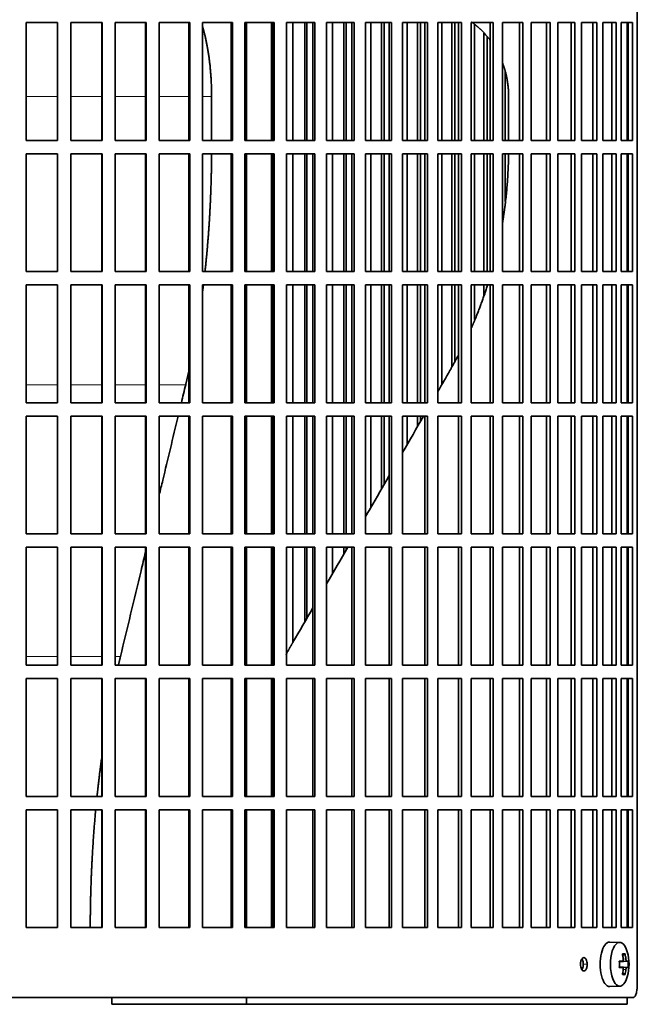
# Model space of a CAD drawing. Header units: millimetres. Extents: x 441 to 1325, y -1714 to 1591.
# Tile 20 of 29: x 1089 to 1228, y -214 to 7. Entities that reach past the tile are written whole.
import ezdxf

# ---------------------------------------------------------------- set-up
doc = ezdxf.new("R2010")
doc.units = ezdxf.units.MM
for name, color, linetype in [('M5X8_UNI7687', 7, 'Continuous'), ('VSI344-454_FILTR', 7, 'Continuous'), ('VSI344-454_SUPPO', 7, 'Continuous')]:
    doc.layers.add(name, color=color, linetype=linetype)

# ---------------------------------------------------------------- blocks, each defined once
blk = doc.blocks.new('SE3')
at = {"layer": 'M5X8_UNI7687', "color": 7, "linetype": 'Continuous', "lineweight": 35}
for p, q in [((1224.21, -200.54), (1221.94, -200.47)), ((1225.38, -203.14), (1224.87, -203.53)), ((1224.1, -204.83), (1224.77, -204.76)), ((1226.07, -204.78), (1224.1, -204.92)), ((1226.07, -206.16), (1224.1, -206.02)), ((1224.77, -206.18), (1224.1, -206.11)), ((1225.38, -207.81), (1224.87, -207.41)), ((1221.94, -210.47), (1224.21, -210.4))]:
    blk.add_line(p, q, dxfattribs=at)
at = {"layer": 'M5X8_UNI7687', "color": 4, "linetype": 'Continuous', "lineweight": 9}
for p, q in [((1225.78, -204.76), (1224.1, -204.92)), ((1224.1, -204.83), (1224.76, -204.76)), ((1224.96, -204.32), (1225.57, -204.26)), ((1224.1, -206.03), (1225.78, -206.18)), ((1224.76, -206.18), (1224.1, -206.11)), ((1225.57, -206.68), (1224.96, -206.62))]:
    blk.add_line(p, q, dxfattribs=at)
at = {"layer": 'M5X8_UNI7687', "color": 7, "linetype": 'Continuous', "lineweight": 35}
for centre, radius, start, end in [((1216.29, -205.47), 10, 343.7273, 16.2727), ((1216.67, -205.47), 9.42, 355.7871, 4.2129)]:
    blk.add_arc(centre, radius, start, end, dxfattribs=at)
for centre, major_axis, ratio, start_param, end_param in [((1221.91, -205.47), (0, 5), 0.422618, 0, 3.154553), ((1224.18, -205.47), (0, -4.93), 0.422618, 2.175256, 6.283185), ((1218.3, -208.53), (7.75, 5.06), 0.247104, 0.286808, 0.4365), ((1216.37, -205.47), (0, 10), 0.866025, 4.833518, 4.948078), ((1216.24, -205.47), (0, 10), 0.939693, 4.833518, 4.948078), ((1216.31, -205.63), (9.97, 0.79), 0.036834, 0.556003, 0.670562), ((1219.59, -205.47), (0, -9.26), 0.488139, 1.49595, 1.645642), ((1216.31, -205.63), (9.97, 0.79), 0.036834, 0.199185, 0.313745), ((1216.31, -205.32), (9.97, -0.79), 0.036834, -0.670562, -0.556003), ((1216.37, -205.47), (0, -10), 0.866025, 1.335108, 1.449667), ((1218.3, -202.41), (7.75, -5.06), 0.247104, -0.4365, -0.286808), ((1216.24, -205.47), (0, -10), 0.939693, 1.335108, 1.449667), ((1216.31, -205.32), (9.97, -0.79), 0.036834, -0.313745, -0.199185), ((1224.18, -205.47), (0, -4.93), 0.422618, 0, 0.966337)]:
    blk.add_ellipse(centre, major_axis=major_axis, ratio=ratio, start_param=start_param, end_param=end_param, dxfattribs=at)
for points in [[(1224.76, -204.76), (1224.77, -204.76), (1224.78, -204.76), (1224.81, -204.75), (1224.83, -204.74), (1224.85, -204.72), (1224.87, -204.7), (1224.89, -204.68), (1224.91, -204.65), (1224.93, -204.61), (1224.94, -204.58), (1224.95, -204.54), (1224.96, -204.49), (1224.97, -204.45), (1224.97, -204.41), (1224.97, -204.36), (1224.97, -204.31), (1224.97, -204.28), (1224.97, -204.26)], [(1225.57, -204.26), (1225.57, -204.28), (1225.57, -204.31), (1225.58, -204.36), (1225.59, -204.41), (1225.6, -204.45), (1225.61, -204.49), (1225.62, -204.54), (1225.64, -204.58), (1225.65, -204.61), (1225.67, -204.65), (1225.68, -204.68), (1225.7, -204.7), (1225.72, -204.72), (1225.73, -204.74), (1225.75, -204.75), (1225.76, -204.76), (1225.77, -204.76), (1225.78, -204.76)], [(1224.97, -206.68), (1224.97, -206.66), (1224.97, -206.63), (1224.97, -206.58), (1224.97, -206.53), (1224.97, -206.49), (1224.96, -206.45), (1224.95, -206.41), (1224.94, -206.37), (1224.93, -206.33), (1224.91, -206.29), (1224.89, -206.26), (1224.87, -206.24), (1224.85, -206.22), (1224.83, -206.2), (1224.81, -206.19), (1224.78, -206.18), (1224.77, -206.18), (1224.76, -206.18)], [(1225.78, -206.18), (1225.77, -206.18), (1225.76, -206.18), (1225.75, -206.19), (1225.73, -206.2), (1225.72, -206.22), (1225.7, -206.24), (1225.68, -206.26), (1225.67, -206.29), (1225.65, -206.33), (1225.64, -206.37), (1225.62, -206.41), (1225.61, -206.45), (1225.6, -206.49), (1225.59, -206.53), (1225.58, -206.58), (1225.57, -206.63), (1225.57, -206.66), (1225.57, -206.68)]]:
    blk.add_open_spline(points, degree=3, dxfattribs=at)
at = {"layer": 'VSI344-454_FILTR', "color": 7, "linetype": 'Continuous', "lineweight": 35}
for p, q in [((1228.14, -209.97), (1228.14, 61.03)), ((1090.84, 6.28), (1097.88, 6.28)), ((1090.84, -20.22), (1090.84, 6.28)), ((1097.86, -20.22), (1097.86, 6.28)), ((1097.88, -20.22), (1097.88, 6.28)), ((1100.86, 6.28), (1107.87, 6.28)), ((1100.86, -20.22), (1100.86, 6.28)), ((1107.78, -20.22), (1107.78, 6.28)), ((1107.87, -20.22), (1107.87, 6.28)), ((1110.83, 6.28), (1117.77, 6.28)), ((1110.83, -20.22), (1110.83, 6.28)), ((1117.62, -20.22), (1117.62, 6.28)), ((1117.77, -20.22), (1117.77, 6.28)), ((1120.7, 6.28), (1127.56, 6.28)), ((1120.7, -20.22), (1120.7, 6.28)), ((1127.33, -20.22), (1127.33, 6.28)), ((1127.56, -20.22), (1127.56, 6.28)), ((1130.44, 6.28), (1137.16, 6.28)), ((1130.44, -20.22), (1130.44, 6.28)), ((1136.87, -20.22), (1136.87, 6.28)), ((1137.16, -20.22), (1137.16, 6.28)), ((1139.98, 6.28), (1146.55, 6.28)), ((1139.98, -20.22), (1139.98, 6.28)), ((1146.19, -20.22), (1146.19, 6.28)), ((1146.55, -20.22), (1146.55, 6.28)), ((1149.3, 6.28), (1155.67, 6.28)), ((1149.3, -20.22), (1149.3, 6.28)), ((1150.76, -20.22), (1150.76, 6.28)), ((1153.4, -20.22), (1153.4, 6.28)), ((1153.85, -20.22), (1153.85, 6.28)), ((1155.25, -20.22), (1155.25, 6.28)), ((1155.67, -20.22), (1155.67, 6.28)), ((1158.33, 6.28), (1164.48, 6.28)), ((1158.33, -20.22), (1158.33, 6.28)), ((1159.67, -20.22), (1159.67, 6.28)), ((1162.21, -20.22), (1162.21, 6.28)), ((1162.73, -20.22), (1162.73, 6.28)), ((1164, -20.22), (1164, 6.28)), ((1164.48, -20.22), (1164.48, 6.28)), ((1167.04, 6.28), (1172.94, 6.28)), ((1167.04, -20.22), (1167.04, 6.28)), ((1168.24, -20.22), (1168.24, 6.28)), ((1170.69, -20.22), (1170.69, 6.28)), ((1171.26, -20.22), (1171.26, 6.28)), ((1172.4, -20.22), (1172.4, 6.28)), ((1172.94, -20.22), (1172.94, 6.28)), ((1175.38, 6.28), (1181, 6.28)), ((1175.38, -20.22), (1175.38, 6.28)), ((1176.45, -20.22), (1176.45, 6.28)), ((1178.78, -20.22), (1178.78, 6.28)), ((1179.41, -20.22), (1179.41, 6.28)), ((1180.4, -20.22), (1180.4, 6.28)), ((1181, -20.22), (1181, 6.28)), ((1183.32, 6.28), (1188.63, 6.28)), ((1183.32, -20.22), (1183.32, 6.28)), ((1184.24, -20.22), (1184.24, 6.28)), ((1186.44, -20.22), (1186.44, 6.28)), ((1187.12, -20.22), (1187.12, 6.28)), ((1187.97, -20.22), (1187.97, 6.28)), ((1188.63, -20.22), (1188.63, 6.28)), ((1190.81, 6.28), (1195.78, 6.28)), ((1190.81, -20.22), (1190.81, 6.28)), ((1191.59, -20.22), (1191.59, 5.82)), ((1195.08, -20.22), (1195.08, 6.28)), ((1195.78, -20.22), (1195.78, 6.28)), ((1197.82, 6.28), (1202.43, 6.28)), ((1197.82, -20.22), (1197.82, 6.28)), ((1201.68, -20.22), (1201.68, 6.28)), ((1202.43, -20.22), (1202.43, 6.28)), ((1204.31, 6.28), (1208.54, 6.28)), ((1204.31, -20.22), (1204.31, 6.28)), ((1207.75, -20.22), (1207.75, 6.28)), ((1208.54, -20.22), (1208.54, 6.28)), ((1210.26, 6.28), (1214.09, 6.28)), ((1210.26, -20.22), (1210.26, 6.28)), ((1213.25, -20.22), (1213.25, 6.28)), ((1214.09, -20.22), (1214.09, 6.28)), ((1215.62, 6.28), (1219.03, 6.28)), ((1215.62, -20.22), (1215.62, 6.28)), ((1218.16, -20.22), (1218.16, 6.28)), ((1219.03, -20.22), (1219.03, 6.28)), ((1220.39, 6.28), (1223.36, 6.28)), ((1220.39, -20.22), (1220.39, 6.28)), ((1222.45, -20.22), (1222.45, 6.28)), ((1223.36, -20.22), (1223.36, 6.28)), ((1224.53, 6.28), (1227.05, 6.28)), ((1224.53, -20.22), (1224.53, 6.28)), ((1226.11, -20.22), (1226.11, 6.28)), ((1227.05, -20.22), (1227.05, 6.28)), ((1193.65, -20.22), (1193.65, 3.92)), ((1194.38, -20.22), (1194.38, 3.12)), ((1198.44, -20.22), (1198.44, -4.62)), ((1090.84, -20.22), (1097.88, -20.22)), ((1100.86, -20.22), (1107.87, -20.22)), ((1110.83, -20.22), (1117.77, -20.22)), ((1120.7, -20.22), (1127.56, -20.22)), ((1130.44, -20.22), (1137.16, -20.22)), ((1139.98, -20.22), (1146.55, -20.22)), ((1149.3, -20.22), (1155.67, -20.22)), ((1158.33, -20.22), (1164.48, -20.22)), ((1167.04, -20.22), (1172.94, -20.22)), ((1175.38, -20.22), (1181, -20.22)), ((1183.32, -20.22), (1188.63, -20.22)), ((1190.81, -20.22), (1195.78, -20.22)), ((1197.82, -20.22), (1202.43, -20.22)), ((1204.31, -20.22), (1208.54, -20.22)), ((1210.26, -20.22), (1214.09, -20.22)), ((1215.62, -20.22), (1219.03, -20.22)), ((1220.39, -20.22), (1223.36, -20.22)), ((1224.53, -20.22), (1227.05, -20.22)), ((1090.84, -23.22), (1097.88, -23.22)), ((1090.84, -49.72), (1090.84, -23.22)), ((1097.86, -49.72), (1097.86, -23.22)), ((1097.88, -49.72), (1097.88, -23.22)), ((1100.86, -23.22), (1107.87, -23.22)), ((1100.86, -49.72), (1100.86, -23.22)), ((1107.78, -49.72), (1107.78, -23.22)), ((1107.87, -49.72), (1107.87, -23.22)), ((1110.83, -23.22), (1117.77, -23.22)), ((1110.83, -49.72), (1110.83, -23.22)), ((1117.62, -49.72), (1117.62, -23.22)), ((1117.77, -49.72), (1117.77, -23.22)), ((1120.7, -23.22), (1127.56, -23.22)), ((1120.7, -49.72), (1120.7, -23.22)), ((1127.33, -49.72), (1127.33, -23.22)), ((1127.56, -49.72), (1127.56, -23.22)), ((1130.44, -23.22), (1137.16, -23.22)), ((1130.44, -49.72), (1130.44, -23.22)), ((1136.87, -49.72), (1136.87, -23.22)), ((1137.16, -49.72), (1137.16, -23.22)), ((1139.98, -23.22), (1146.55, -23.22)), ((1139.98, -49.72), (1139.98, -23.22)), ((1146.19, -49.72), (1146.19, -23.22)), ((1146.55, -49.72), (1146.55, -23.22)), ((1149.3, -23.22), (1155.67, -23.22)), ((1149.3, -49.72), (1149.3, -23.22)), ((1150.76, -49.72), (1150.76, -23.22)), ((1153.4, -49.72), (1153.4, -23.22)), ((1153.85, -49.72), (1153.85, -23.22)), ((1155.25, -49.72), (1155.25, -23.22)), ((1155.67, -49.72), (1155.67, -23.22)), ((1158.33, -23.22), (1164.48, -23.22)), ((1158.33, -49.72), (1158.33, -23.22)), ((1159.67, -49.72), (1159.67, -23.22)), ((1162.21, -49.72), (1162.21, -23.22)), ((1162.73, -49.72), (1162.73, -23.22)), ((1164, -49.72), (1164, -23.22)), ((1164.48, -49.72), (1164.48, -23.22)), ((1167.04, -23.22), (1172.94, -23.22)), ((1167.04, -49.72), (1167.04, -23.22)), ((1168.24, -49.72), (1168.24, -23.22)), ((1170.69, -49.72), (1170.69, -23.22)), ((1171.26, -49.72), (1171.26, -23.22)), ((1172.4, -49.72), (1172.4, -23.22)), ((1172.94, -49.72), (1172.94, -23.22)), ((1175.38, -23.22), (1181, -23.22)), ((1175.38, -49.72), (1175.38, -23.22)), ((1176.45, -49.72), (1176.45, -23.22)), ((1178.78, -49.72), (1178.78, -23.22)), ((1179.41, -49.72), (1179.41, -23.22)), ((1180.4, -49.72), (1180.4, -23.22)), ((1181, -49.72), (1181, -23.22)), ((1183.32, -23.22), (1188.63, -23.22)), ((1183.32, -49.72), (1183.32, -23.22)), ((1184.24, -49.72), (1184.24, -23.22)), ((1186.44, -49.72), (1186.44, -23.22)), ((1187.12, -49.72), (1187.12, -23.22)), ((1187.97, -49.72), (1187.97, -23.22)), ((1188.63, -49.72), (1188.63, -23.22)), ((1190.81, -23.22), (1195.78, -23.22)), ((1190.81, -49.72), (1190.81, -23.22)), ((1191.59, -49.72), (1191.59, -23.22)), ((1193.65, -49.72), (1193.65, -23.22)), ((1194.38, -49.72), (1194.38, -23.22)), ((1195.08, -49.72), (1195.08, -23.22)), ((1195.78, -49.72), (1195.78, -23.22)), ((1197.82, -23.22), (1202.43, -23.22)), ((1197.82, -49.72), (1197.82, -23.22)), ((1198.44, -33.99), (1198.44, -23.22)), ((1201.68, -49.72), (1201.68, -23.22)), ((1202.43, -49.72), (1202.43, -23.22)), ((1204.31, -23.22), (1208.54, -23.22)), ((1204.31, -49.72), (1204.31, -23.22)), ((1207.75, -49.72), (1207.75, -23.22)), ((1208.54, -49.72), (1208.54, -23.22)), ((1210.26, -23.22), (1214.09, -23.22)), ((1210.26, -49.72), (1210.26, -23.22)), ((1213.25, -49.72), (1213.25, -23.22)), ((1214.09, -49.72), (1214.09, -23.22)), ((1215.62, -23.22), (1219.03, -23.22)), ((1215.62, -49.72), (1215.62, -23.22)), ((1218.16, -49.72), (1218.16, -23.22)), ((1219.03, -49.72), (1219.03, -23.22)), ((1220.39, -23.22), (1223.36, -23.22)), ((1220.39, -49.72), (1220.39, -23.22)), ((1222.45, -49.72), (1222.45, -23.22)), ((1223.36, -49.72), (1223.36, -23.22)), ((1224.53, -23.22), (1227.05, -23.22)), ((1224.53, -49.72), (1224.53, -23.22)), ((1226.11, -49.72), (1226.11, -23.22)), ((1227.05, -49.72), (1227.05, -23.22)), ((1090.84, -49.72), (1097.88, -49.72)), ((1100.86, -49.72), (1107.87, -49.72)), ((1110.83, -49.72), (1117.77, -49.72)), ((1120.7, -49.72), (1127.56, -49.72)), ((1130.44, -49.72), (1137.16, -49.72)), ((1139.98, -49.72), (1146.55, -49.72)), ((1149.3, -49.72), (1155.67, -49.72)), ((1158.33, -49.72), (1164.48, -49.72)), ((1167.04, -49.72), (1172.94, -49.72)), ((1175.38, -49.72), (1181, -49.72)), ((1183.32, -49.72), (1188.63, -49.72)), ((1190.81, -49.72), (1195.78, -49.72)), ((1197.82, -49.72), (1202.43, -49.72)), ((1204.31, -49.72), (1208.54, -49.72)), ((1210.26, -49.72), (1214.09, -49.72)), ((1215.62, -49.72), (1219.03, -49.72)), ((1220.39, -49.72), (1223.36, -49.72)), ((1224.53, -49.72), (1227.05, -49.72)), ((1090.84, -52.72), (1097.88, -52.72)), ((1090.84, -79.22), (1090.84, -52.72)), ((1097.86, -79.22), (1097.86, -52.72)), ((1097.88, -79.22), (1097.88, -52.72)), ((1100.86, -52.72), (1107.87, -52.72)), ((1100.86, -79.22), (1100.86, -52.72)), ((1107.78, -79.22), (1107.78, -52.72)), ((1107.87, -79.22), (1107.87, -52.72)), ((1110.83, -52.72), (1117.77, -52.72)), ((1110.83, -79.22), (1110.83, -52.72)), ((1117.62, -79.22), (1117.62, -52.72)), ((1117.77, -79.22), (1117.77, -52.72)), ((1120.7, -52.72), (1127.56, -52.72)), ((1120.7, -79.22), (1120.7, -52.72)), ((1127.33, -79.22), (1127.33, -52.72)), ((1127.56, -79.22), (1127.56, -52.72)), ((1130.44, -52.72), (1137.16, -52.72)), ((1130.44, -79.22), (1130.44, -52.72)), ((1136.87, -79.22), (1136.87, -52.72)), ((1137.16, -79.22), (1137.16, -52.72)), ((1139.98, -52.72), (1146.55, -52.72)), ((1139.98, -79.22), (1139.98, -52.72)), ((1146.19, -79.22), (1146.19, -52.72)), ((1146.55, -79.22), (1146.55, -52.72)), ((1149.3, -52.72), (1155.67, -52.72)), ((1149.3, -79.22), (1149.3, -52.72)), ((1150.76, -79.22), (1150.76, -52.72)), ((1153.4, -79.22), (1153.4, -52.72)), ((1153.85, -79.22), (1153.85, -52.72)), ((1155.25, -79.22), (1155.25, -52.72)), ((1155.67, -79.22), (1155.67, -52.72)), ((1158.33, -52.72), (1164.48, -52.72)), ((1158.33, -79.22), (1158.33, -52.72)), ((1159.67, -79.22), (1159.67, -52.72)), ((1162.21, -79.22), (1162.21, -52.72)), ((1162.73, -79.22), (1162.73, -52.72)), ((1164, -79.22), (1164, -52.72)), ((1164.48, -79.22), (1164.48, -52.72)), ((1167.04, -52.72), (1172.94, -52.72)), ((1167.04, -79.22), (1167.04, -52.72)), ((1168.24, -79.22), (1168.24, -52.72)), ((1170.69, -79.22), (1170.69, -52.72)), ((1171.26, -79.22), (1171.26, -52.72)), ((1172.4, -79.22), (1172.4, -52.72)), ((1172.94, -79.22), (1172.94, -52.72)), ((1175.38, -52.72), (1181, -52.72)), ((1175.38, -79.22), (1175.38, -52.72)), ((1176.45, -79.22), (1176.45, -52.72)), ((1178.78, -79.22), (1178.78, -52.72)), ((1179.41, -79.22), (1179.41, -52.72)), ((1180.4, -79.22), (1180.4, -52.72)), ((1181, -79.22), (1181, -52.72)), ((1183.32, -52.72), (1188.63, -52.72)), ((1183.32, -79.22), (1183.32, -52.72)), ((1184.24, -75.07), (1184.24, -52.72)), ((1186.44, -71.18), (1186.44, -52.72)), ((1187.12, -69.86), (1187.12, -52.72)), ((1187.97, -79.22), (1187.97, -52.72)), ((1188.63, -79.22), (1188.63, -52.72)), ((1190.81, -52.72), (1195.78, -52.72)), ((1190.81, -79.22), (1190.81, -52.72)), ((1191.59, -60.46), (1191.59, -52.72)), ((1193.65, -55.16), (1193.65, -52.72)), ((1195.08, -79.22), (1195.08, -52.72)), ((1195.78, -79.22), (1195.78, -52.72)), ((1197.82, -52.72), (1202.43, -52.72)), ((1197.82, -79.22), (1197.82, -52.72)), ((1201.68, -79.22), (1201.68, -52.72)), ((1202.43, -79.22), (1202.43, -52.72)), ((1204.31, -52.72), (1208.54, -52.72)), ((1204.31, -79.22), (1204.31, -52.72)), ((1207.75, -79.22), (1207.75, -52.72)), ((1208.54, -79.22), (1208.54, -52.72)), ((1210.26, -52.72), (1214.09, -52.72)), ((1210.26, -79.22), (1210.26, -52.72)), ((1213.25, -79.22), (1213.25, -52.72)), ((1214.09, -79.22), (1214.09, -52.72)), ((1215.62, -52.72), (1219.03, -52.72)), ((1215.62, -79.22), (1215.62, -52.72)), ((1218.16, -79.22), (1218.16, -52.72)), ((1219.03, -79.22), (1219.03, -52.72)), ((1220.39, -52.72), (1223.36, -52.72)), ((1220.39, -79.22), (1220.39, -52.72)), ((1222.45, -79.22), (1222.45, -52.72)), ((1223.36, -79.22), (1223.36, -52.72)), ((1224.53, -52.72), (1227.05, -52.72)), ((1224.53, -79.22), (1224.53, -52.72)), ((1226.11, -79.22), (1226.11, -52.72)), ((1227.05, -79.22), (1227.05, -52.72)), ((1090.84, -79.22), (1097.88, -79.22)), ((1100.86, -79.22), (1107.87, -79.22)), ((1110.83, -79.22), (1117.77, -79.22)), ((1120.7, -79.22), (1127.56, -79.22)), ((1130.44, -79.22), (1137.16, -79.22)), ((1139.98, -79.22), (1146.55, -79.22)), ((1149.3, -79.22), (1155.67, -79.22)), ((1158.33, -79.22), (1164.48, -79.22)), ((1167.04, -79.22), (1172.94, -79.22)), ((1175.38, -79.22), (1181, -79.22)), ((1183.32, -79.22), (1188.63, -79.22)), ((1190.81, -79.22), (1195.78, -79.22)), ((1197.82, -79.22), (1202.43, -79.22)), ((1204.31, -79.22), (1208.54, -79.22)), ((1210.26, -79.22), (1214.09, -79.22)), ((1215.62, -79.22), (1219.03, -79.22)), ((1220.39, -79.22), (1223.36, -79.22)), ((1224.53, -79.22), (1227.05, -79.22)), ((1090.84, -82.22), (1097.88, -82.22)), ((1090.84, -108.72), (1090.84, -82.22)), ((1097.86, -108.72), (1097.86, -82.22)), ((1097.88, -108.72), (1097.88, -82.22)), ((1100.86, -82.22), (1107.87, -82.22)), ((1100.86, -108.72), (1100.86, -82.22)), ((1107.78, -108.72), (1107.78, -82.22)), ((1107.87, -108.72), (1107.87, -82.22)), ((1110.83, -82.22), (1117.77, -82.22)), ((1110.83, -108.72), (1110.83, -82.22)), ((1117.62, -108.72), (1117.62, -82.22)), ((1117.77, -108.72), (1117.77, -82.22)), ((1120.7, -82.22), (1127.56, -82.22)), ((1120.7, -108.72), (1120.7, -82.22)), ((1127.33, -108.72), (1127.33, -82.22)), ((1127.56, -108.72), (1127.56, -82.22)), ((1130.44, -82.22), (1137.16, -82.22)), ((1130.44, -108.72), (1130.44, -82.22)), ((1136.87, -108.72), (1136.87, -82.22)), ((1137.16, -108.72), (1137.16, -82.22)), ((1139.98, -82.22), (1146.55, -82.22)), ((1139.98, -108.72), (1139.98, -82.22)), ((1146.19, -108.72), (1146.19, -82.22)), ((1146.55, -108.72), (1146.55, -82.22)), ((1149.3, -82.22), (1155.67, -82.22)), ((1149.3, -108.72), (1149.3, -82.22)), ((1150.76, -108.72), (1150.76, -82.22)), ((1153.4, -108.72), (1153.4, -82.22)), ((1153.85, -108.72), (1153.85, -82.22)), ((1155.25, -108.72), (1155.25, -82.22)), ((1155.67, -108.72), (1155.67, -82.22)), ((1158.33, -82.22), (1164.48, -82.22)), ((1158.33, -108.72), (1158.33, -82.22)), ((1159.67, -108.72), (1159.67, -82.22)), ((1162.21, -108.72), (1162.21, -82.22)), ((1162.73, -108.72), (1162.73, -82.22)), ((1164, -108.72), (1164, -82.22)), ((1164.48, -108.72), (1164.48, -82.22)), ((1167.04, -82.22), (1172.94, -82.22)), ((1167.04, -108.72), (1167.04, -82.22)), ((1168.24, -102.78), (1168.24, -82.22)), ((1170.69, -98.55), (1170.69, -82.22)), ((1171.26, -97.55), (1171.26, -82.22)), ((1172.4, -108.72), (1172.4, -82.22)), ((1172.94, -108.72), (1172.94, -82.22)), ((1175.38, -82.22), (1181, -82.22)), ((1175.38, -108.72), (1175.38, -82.22)), ((1176.45, -88.57), (1176.45, -82.22)), ((1178.78, -84.54), (1178.78, -82.22)), ((1179.41, -83.45), (1179.41, -82.22)), ((1180.4, -108.72), (1180.4, -82.22)), ((1181, -108.72), (1181, -82.22)), ((1183.32, -82.22), (1188.63, -82.22)), ((1183.32, -108.72), (1183.32, -82.22)), ((1187.97, -108.72), (1187.97, -82.22)), ((1188.63, -108.72), (1188.63, -82.22)), ((1190.81, -82.22), (1195.78, -82.22)), ((1190.81, -108.72), (1190.81, -82.22)), ((1195.08, -108.72), (1195.08, -82.22)), ((1195.78, -108.72), (1195.78, -82.22)), ((1197.82, -82.22), (1202.43, -82.22)), ((1197.82, -108.72), (1197.82, -82.22)), ((1201.68, -108.72), (1201.68, -82.22)), ((1202.43, -108.72), (1202.43, -82.22)), ((1204.31, -82.22), (1208.54, -82.22)), ((1204.31, -108.72), (1204.31, -82.22)), ((1207.75, -108.72), (1207.75, -82.22)), ((1208.54, -108.72), (1208.54, -82.22)), ((1210.26, -82.22), (1214.09, -82.22)), ((1210.26, -108.72), (1210.26, -82.22)), ((1213.25, -108.72), (1213.25, -82.22)), ((1214.09, -108.72), (1214.09, -82.22)), ((1215.62, -82.22), (1219.03, -82.22)), ((1215.62, -108.72), (1215.62, -82.22)), ((1218.16, -108.72), (1218.16, -82.22)), ((1219.03, -108.72), (1219.03, -82.22)), ((1220.39, -82.22), (1223.36, -82.22)), ((1220.39, -108.72), (1220.39, -82.22)), ((1222.45, -108.72), (1222.45, -82.22)), ((1223.36, -108.72), (1223.36, -82.22)), ((1224.53, -82.22), (1227.05, -82.22)), ((1224.53, -108.72), (1224.53, -82.22)), ((1226.11, -108.72), (1226.11, -82.22)), ((1227.05, -108.72), (1227.05, -82.22)), ((1090.84, -108.72), (1097.88, -108.72)), ((1100.86, -108.72), (1107.87, -108.72)), ((1110.83, -108.72), (1117.77, -108.72)), ((1120.7, -108.72), (1127.56, -108.72)), ((1130.44, -108.72), (1137.16, -108.72)), ((1139.98, -108.72), (1146.55, -108.72)), ((1149.3, -108.72), (1155.67, -108.72)), ((1158.33, -108.72), (1164.48, -108.72)), ((1167.04, -108.72), (1172.94, -108.72)), ((1175.38, -108.72), (1181, -108.72)), ((1183.32, -108.72), (1188.63, -108.72)), ((1190.81, -108.72), (1195.78, -108.72)), ((1197.82, -108.72), (1202.43, -108.72)), ((1204.31, -108.72), (1208.54, -108.72)), ((1210.26, -108.72), (1214.09, -108.72)), ((1215.62, -108.72), (1219.03, -108.72)), ((1220.39, -108.72), (1223.36, -108.72)), ((1224.53, -108.72), (1227.05, -108.72)), ((1090.84, -111.72), (1097.88, -111.72)), ((1090.84, -138.22), (1090.84, -111.72)), ((1097.86, -138.22), (1097.86, -111.72)), ((1097.88, -138.22), (1097.88, -111.72)), ((1100.86, -111.72), (1107.87, -111.72)), ((1100.86, -138.22), (1100.86, -111.72)), ((1107.78, -138.22), (1107.78, -111.72)), ((1107.87, -138.22), (1107.87, -111.72)), ((1110.83, -111.72), (1117.77, -111.72)), ((1110.83, -138.22), (1110.83, -111.72)), ((1117.62, -138.22), (1117.62, -111.72)), ((1117.77, -138.22), (1117.77, -111.72)), ((1120.7, -111.72), (1127.56, -111.72)), ((1120.7, -138.22), (1120.7, -111.72)), ((1127.33, -138.22), (1127.33, -111.72)), ((1127.56, -138.22), (1127.56, -111.72)), ((1130.44, -111.72), (1137.16, -111.72)), ((1130.44, -138.22), (1130.44, -111.72)), ((1136.87, -138.22), (1136.87, -111.72)), ((1137.16, -138.22), (1137.16, -111.72)), ((1139.98, -111.72), (1146.55, -111.72)), ((1139.98, -138.22), (1139.98, -111.72)), ((1146.19, -138.22), (1146.19, -111.72)), ((1146.55, -138.22), (1146.55, -111.72)), ((1149.3, -111.72), (1155.67, -111.72)), ((1149.3, -138.22), (1149.3, -111.72)), ((1150.76, -133.07), (1150.76, -111.72)), ((1153.4, -128.49), (1153.4, -111.72)), ((1153.85, -127.71), (1153.85, -111.72)), ((1155.25, -138.22), (1155.25, -111.72)), ((1155.67, -138.22), (1155.67, -111.72)), ((1158.33, -111.72), (1164.48, -111.72)), ((1158.33, -138.22), (1158.33, -111.72)), ((1159.67, -117.64), (1159.67, -111.72)), ((1162.21, -113.22), (1162.21, -111.72)), ((1162.73, -112.33), (1162.73, -111.72)), ((1164, -138.22), (1164, -111.72)), ((1164.48, -138.22), (1164.48, -111.72)), ((1167.04, -111.72), (1172.94, -111.72)), ((1167.04, -138.22), (1167.04, -111.72)), ((1172.4, -138.22), (1172.4, -111.72)), ((1172.94, -138.22), (1172.94, -111.72)), ((1175.38, -111.72), (1181, -111.72)), ((1175.38, -138.22), (1175.38, -111.72)), ((1180.4, -138.22), (1180.4, -111.72)), ((1181, -138.22), (1181, -111.72)), ((1183.32, -111.72), (1188.63, -111.72)), ((1183.32, -138.22), (1183.32, -111.72)), ((1187.97, -138.22), (1187.97, -111.72)), ((1188.63, -138.22), (1188.63, -111.72)), ((1190.81, -111.72), (1195.78, -111.72)), ((1190.81, -138.22), (1190.81, -111.72)), ((1195.08, -138.22), (1195.08, -111.72)), ((1195.78, -138.22), (1195.78, -111.72)), ((1197.82, -111.72), (1202.43, -111.72)), ((1197.82, -138.22), (1197.82, -111.72)), ((1201.68, -138.22), (1201.68, -111.72)), ((1202.43, -138.22), (1202.43, -111.72)), ((1204.31, -111.72), (1208.54, -111.72)), ((1204.31, -138.22), (1204.31, -111.72)), ((1207.75, -138.22), (1207.75, -111.72)), ((1208.54, -138.22), (1208.54, -111.72)), ((1210.26, -111.72), (1214.09, -111.72)), ((1210.26, -138.22), (1210.26, -111.72)), ((1213.25, -138.22), (1213.25, -111.72)), ((1214.09, -138.22), (1214.09, -111.72)), ((1215.62, -111.72), (1219.03, -111.72)), ((1215.62, -138.22), (1215.62, -111.72)), ((1218.16, -138.22), (1218.16, -111.72)), ((1219.03, -138.22), (1219.03, -111.72)), ((1220.39, -111.72), (1223.36, -111.72)), ((1220.39, -138.22), (1220.39, -111.72)), ((1222.45, -138.22), (1222.45, -111.72)), ((1223.36, -138.22), (1223.36, -111.72)), ((1224.53, -111.72), (1227.05, -111.72)), ((1224.53, -138.22), (1224.53, -111.72)), ((1226.11, -138.22), (1226.11, -111.72)), ((1227.05, -138.22), (1227.05, -111.72)), ((1090.84, -138.22), (1097.88, -138.22)), ((1100.86, -138.22), (1107.87, -138.22)), ((1110.83, -138.22), (1117.77, -138.22)), ((1120.7, -138.22), (1127.56, -138.22)), ((1130.44, -138.22), (1137.16, -138.22)), ((1139.98, -138.22), (1146.55, -138.22)), ((1149.3, -138.22), (1155.67, -138.22)), ((1158.33, -138.22), (1164.48, -138.22)), ((1167.04, -138.22), (1172.94, -138.22)), ((1175.38, -138.22), (1181, -138.22)), ((1183.32, -138.22), (1188.63, -138.22)), ((1190.81, -138.22), (1195.78, -138.22)), ((1197.82, -138.22), (1202.43, -138.22)), ((1204.31, -138.22), (1208.54, -138.22)), ((1210.26, -138.22), (1214.09, -138.22)), ((1215.62, -138.22), (1219.03, -138.22)), ((1220.39, -138.22), (1223.36, -138.22)), ((1224.53, -138.22), (1227.05, -138.22)), ((1090.84, -141.22), (1097.88, -141.22)), ((1090.84, -167.72), (1090.84, -141.22)), ((1097.86, -167.72), (1097.86, -141.22)), ((1097.88, -167.72), (1097.88, -141.22)), ((1100.86, -141.22), (1107.87, -141.22)), ((1100.86, -167.72), (1100.86, -141.22)), ((1107.78, -167.72), (1107.78, -141.22)), ((1107.87, -167.72), (1107.87, -141.22)), ((1110.83, -141.22), (1117.77, -141.22)), ((1110.83, -167.72), (1110.83, -141.22)), ((1117.62, -167.72), (1117.62, -141.22)), ((1117.77, -167.72), (1117.77, -141.22)), ((1120.7, -141.22), (1127.56, -141.22)), ((1120.7, -167.72), (1120.7, -141.22)), ((1127.33, -167.72), (1127.33, -141.22)), ((1127.56, -167.72), (1127.56, -141.22)), ((1130.44, -141.22), (1137.16, -141.22)), ((1130.44, -167.72), (1130.44, -141.22)), ((1136.87, -167.72), (1136.87, -141.22)), ((1137.16, -167.72), (1137.16, -141.22)), ((1139.98, -141.22), (1146.55, -141.22)), ((1139.98, -167.72), (1139.98, -141.22)), ((1146.19, -167.72), (1146.19, -141.22)), ((1146.55, -167.72), (1146.55, -141.22)), ((1149.3, -141.22), (1155.67, -141.22)), ((1149.3, -167.72), (1149.3, -141.22)), ((1155.25, -167.72), (1155.25, -141.22)), ((1155.67, -167.72), (1155.67, -141.22)), ((1158.33, -141.22), (1164.48, -141.22)), ((1158.33, -167.72), (1158.33, -141.22)), ((1164, -167.72), (1164, -141.22)), ((1164.48, -167.72), (1164.48, -141.22)), ((1167.04, -141.22), (1172.94, -141.22)), ((1167.04, -167.72), (1167.04, -141.22)), ((1172.4, -167.72), (1172.4, -141.22)), ((1172.94, -167.72), (1172.94, -141.22)), ((1175.38, -141.22), (1181, -141.22)), ((1175.38, -167.72), (1175.38, -141.22)), ((1180.4, -167.72), (1180.4, -141.22)), ((1181, -167.72), (1181, -141.22)), ((1183.32, -141.22), (1188.63, -141.22)), ((1183.32, -167.72), (1183.32, -141.22)), ((1187.97, -167.72), (1187.97, -141.22)), ((1188.63, -167.72), (1188.63, -141.22)), ((1190.81, -141.22), (1195.78, -141.22)), ((1190.81, -167.72), (1190.81, -141.22)), ((1195.08, -167.72), (1195.08, -141.22)), ((1195.78, -167.72), (1195.78, -141.22)), ((1197.82, -141.22), (1202.43, -141.22)), ((1197.82, -167.72), (1197.82, -141.22)), ((1201.68, -167.72), (1201.68, -141.22)), ((1202.43, -167.72), (1202.43, -141.22)), ((1204.31, -141.22), (1208.54, -141.22)), ((1204.31, -167.72), (1204.31, -141.22)), ((1207.75, -167.72), (1207.75, -141.22)), ((1208.54, -167.72), (1208.54, -141.22)), ((1210.26, -141.22), (1214.09, -141.22)), ((1210.26, -167.72), (1210.26, -141.22)), ((1213.25, -167.72), (1213.25, -141.22)), ((1214.09, -167.72), (1214.09, -141.22)), ((1215.62, -141.22), (1219.03, -141.22)), ((1215.62, -167.72), (1215.62, -141.22)), ((1218.16, -167.72), (1218.16, -141.22)), ((1219.03, -167.72), (1219.03, -141.22)), ((1220.39, -141.22), (1223.36, -141.22)), ((1220.39, -167.72), (1220.39, -141.22)), ((1222.45, -167.72), (1222.45, -141.22)), ((1223.36, -167.72), (1223.36, -141.22)), ((1224.53, -141.22), (1227.05, -141.22)), ((1224.53, -167.72), (1224.53, -141.22)), ((1226.11, -167.72), (1226.11, -141.22)), ((1227.05, -167.72), (1227.05, -141.22)), ((1090.84, -167.72), (1097.88, -167.72)), ((1100.86, -167.72), (1107.87, -167.72)), ((1110.83, -167.72), (1117.77, -167.72)), ((1120.7, -167.72), (1127.56, -167.72)), ((1130.44, -167.72), (1137.16, -167.72)), ((1139.98, -167.72), (1146.55, -167.72)), ((1149.3, -167.72), (1155.67, -167.72)), ((1158.33, -167.72), (1164.48, -167.72)), ((1167.04, -167.72), (1172.94, -167.72)), ((1175.38, -167.72), (1181, -167.72)), ((1183.32, -167.72), (1188.63, -167.72)), ((1190.81, -167.72), (1195.78, -167.72)), ((1197.82, -167.72), (1202.43, -167.72)), ((1204.31, -167.72), (1208.54, -167.72)), ((1210.26, -167.72), (1214.09, -167.72)), ((1215.62, -167.72), (1219.03, -167.72)), ((1220.39, -167.72), (1223.36, -167.72)), ((1224.53, -167.72), (1227.05, -167.72)), ((1090.84, -170.72), (1097.88, -170.72)), ((1090.84, -197.22), (1090.84, -170.72)), ((1097.86, -197.22), (1097.86, -170.72)), ((1097.88, -197.22), (1097.88, -170.72)), ((1100.86, -170.72), (1107.87, -170.72)), ((1100.86, -197.22), (1100.86, -170.72)), ((1107.78, -197.22), (1107.78, -170.72)), ((1107.87, -197.22), (1107.87, -170.72)), ((1110.83, -170.72), (1117.77, -170.72)), ((1110.83, -197.22), (1110.83, -170.72)), ((1117.62, -197.22), (1117.62, -170.72)), ((1117.77, -197.22), (1117.77, -170.72)), ((1120.7, -170.72), (1127.56, -170.72)), ((1120.7, -197.22), (1120.7, -170.72)), ((1127.33, -197.22), (1127.33, -170.72)), ((1127.56, -197.22), (1127.56, -170.72)), ((1130.44, -170.72), (1137.16, -170.72)), ((1130.44, -197.22), (1130.44, -170.72)), ((1136.87, -197.22), (1136.87, -170.72)), ((1137.16, -197.22), (1137.16, -170.72)), ((1139.98, -170.72), (1146.55, -170.72)), ((1139.98, -197.22), (1139.98, -170.72)), ((1146.19, -197.22), (1146.19, -170.72)), ((1146.55, -197.22), (1146.55, -170.72)), ((1149.3, -170.72), (1155.67, -170.72)), ((1149.3, -197.22), (1149.3, -170.72)), ((1155.25, -197.22), (1155.25, -170.72)), ((1155.67, -197.22), (1155.67, -170.72)), ((1158.33, -170.72), (1164.48, -170.72)), ((1158.33, -197.22), (1158.33, -170.72)), ((1164, -197.22), (1164, -170.72)), ((1164.48, -197.22), (1164.48, -170.72)), ((1167.04, -170.72), (1172.94, -170.72)), ((1167.04, -197.22), (1167.04, -170.72)), ((1172.4, -197.22), (1172.4, -170.72)), ((1172.94, -197.22), (1172.94, -170.72)), ((1175.38, -170.72), (1181, -170.72)), ((1175.38, -197.22), (1175.38, -170.72)), ((1180.4, -197.22), (1180.4, -170.72)), ((1181, -197.22), (1181, -170.72)), ((1183.32, -170.72), (1188.63, -170.72)), ((1183.32, -197.22), (1183.32, -170.72)), ((1187.97, -197.22), (1187.97, -170.72)), ((1188.63, -197.22), (1188.63, -170.72)), ((1190.81, -170.72), (1195.78, -170.72)), ((1190.81, -197.22), (1190.81, -170.72)), ((1195.08, -197.22), (1195.08, -170.72)), ((1195.78, -197.22), (1195.78, -170.72)), ((1197.82, -170.72), (1202.43, -170.72)), ((1197.82, -197.22), (1197.82, -170.72)), ((1201.68, -197.22), (1201.68, -170.72)), ((1202.43, -197.22), (1202.43, -170.72)), ((1204.31, -170.72), (1208.54, -170.72)), ((1204.31, -197.22), (1204.31, -170.72)), ((1207.75, -197.22), (1207.75, -170.72)), ((1208.54, -197.22), (1208.54, -170.72)), ((1210.26, -170.72), (1214.09, -170.72)), ((1210.26, -197.22), (1210.26, -170.72)), ((1213.25, -197.22), (1213.25, -170.72)), ((1214.09, -197.22), (1214.09, -170.72)), ((1215.62, -170.72), (1219.03, -170.72)), ((1215.62, -197.22), (1215.62, -170.72)), ((1218.16, -197.22), (1218.16, -170.72)), ((1219.03, -197.22), (1219.03, -170.72)), ((1220.39, -170.72), (1223.36, -170.72)), ((1220.39, -197.22), (1220.39, -170.72)), ((1222.45, -197.22), (1222.45, -170.72)), ((1223.36, -197.22), (1223.36, -170.72)), ((1224.53, -170.72), (1227.05, -170.72)), ((1224.53, -197.22), (1224.53, -170.72)), ((1226.11, -197.22), (1226.11, -170.72)), ((1227.05, -197.22), (1227.05, -170.72)), ((1090.84, -197.22), (1097.88, -197.22)), ((1100.86, -197.22), (1107.87, -197.22)), ((1110.83, -197.22), (1117.77, -197.22)), ((1120.7, -197.22), (1127.56, -197.22)), ((1130.44, -197.22), (1137.16, -197.22)), ((1139.98, -197.22), (1146.55, -197.22)), ((1149.3, -197.22), (1155.67, -197.22)), ((1158.33, -197.22), (1164.48, -197.22)), ((1167.04, -197.22), (1172.94, -197.22)), ((1175.38, -197.22), (1181, -197.22)), ((1183.32, -197.22), (1188.63, -197.22)), ((1190.81, -197.22), (1195.78, -197.22)), ((1197.82, -197.22), (1202.43, -197.22)), ((1204.31, -197.22), (1208.54, -197.22)), ((1210.26, -197.22), (1214.09, -197.22)), ((1215.62, -197.22), (1219.03, -197.22)), ((1220.39, -197.22), (1223.36, -197.22)), ((1224.53, -197.22), (1227.05, -197.22)), ((948.36, -212.97), (1227.17, -212.97))]:
    blk.add_line(p, q, dxfattribs=at)
at = {"layer": 'VSI344-454_FILTR', "color": 4, "linetype": 'Continuous', "lineweight": 9}
blk.add_line((1216.88, -205.47), (1216.01, -205.47), dxfattribs=at)
at = {"layer": 'VSI344-454_FILTR', "color": 7, "linetype": 'Continuous', "lineweight": 35}
for points, knots in [([(1215.38, -205.47), (1215.38, -205.34), (1215.39, -205.07), (1215.48, -204.7), (1215.62, -204.34), (1215.84, -204.04), (1216.14, -203.93), (1216.43, -204.05), (1216.67, -204.39), (1216.85, -204.88), (1216.87, -205.27), (1216.88, -205.47)], [0, 0, 0, 0, 0.084454, 0.168831, 0.25477, 0.378375, 0.501304, 0.626685, 0.750981, 0.875806, 1, 1, 1, 1]), ([(1216.88, -205.47), (1216.87, -205.6), (1216.86, -205.87), (1216.78, -206.24), (1216.64, -206.61), (1216.42, -206.9), (1216.13, -207.01), (1215.83, -206.89), (1215.59, -206.55), (1215.41, -206.06), (1215.39, -205.67), (1215.38, -205.47)], [0, 0, 0, 0, 0.084454, 0.168831, 0.25477, 0.378375, 0.501304, 0.626685, 0.750981, 0.875806, 1, 1, 1, 1]), ([(1216.01, -205.47), (1216.01, -205.34), (1216, -205.08), (1215.92, -204.71), (1215.82, -204.44), (1215.74, -204.3), (1215.7, -204.26)], [0, 0, 0, 0, 0.0839215, 0.1651632, 0.2496847, 0.3008002, 0.3008002, 0.3008002, 0.3008002]), ([(1215.71, -206.68), (1215.73, -206.64), (1215.81, -206.51), (1215.91, -206.24), (1216, -205.87), (1216.01, -205.6), (1216.01, -205.47)], [0.6999614, 0.6999614, 0.6999614, 0.6999614, 0.7454545, 0.8313176, 0.915596, 1, 1, 1, 1]), ([(1227.17, -212.97), (1227.19, -212.97), (1227.23, -212.97), (1227.28, -212.95), (1227.34, -212.93), (1227.39, -212.9), (1227.44, -212.86), (1227.5, -212.8), (1227.59, -212.69), (1227.72, -212.48), (1227.87, -212.11), (1227.99, -211.65), (1228.06, -211.21), (1228.1, -210.84), (1228.12, -210.56), (1228.14, -210.27), (1228.14, -210.07), (1228.14, -209.97)], [0, 0, 0, 0, 0.036074, 0.071835, 0.107394, 0.142867, 0.178369, 0.214015, 0.24992, 0.375515, 0.499618, 0.623903, 0.749864, 0.812552, 0.874725, 0.937001, 1, 1, 1, 1])]:
    blk.add_open_spline(points, degree=3, knots=knots, dxfattribs=at)
at = {"layer": 'VSI344-454_SUPPO', "color": 7, "linetype": 'Continuous', "lineweight": 35}
for p, q in [((1140.33, -20.22), (1140.33, 6.28)), ((1145.93, -20.22), (1145.93, 6.28)), ((1225.86, -20.22), (1225.86, 6.28)), ((1132.47, -20.22), (1132.47, -10.32)), ((1199.22, -20.22), (1199.22, -10.32)), ((1140.33, -49.72), (1140.33, -23.22)), ((1145.93, -49.72), (1145.93, -23.22)), ((1225.86, -49.72), (1225.86, -23.22)), ((1140.33, -79.22), (1140.33, -52.72)), ((1145.93, -79.22), (1145.93, -52.72)), ((1225.86, -79.22), (1225.86, -52.72)), ((1140.33, -108.72), (1140.33, -82.22)), ((1145.93, -108.72), (1145.93, -82.22)), ((1225.86, -108.72), (1225.86, -82.22)), ((1140.33, -138.22), (1140.33, -111.72)), ((1145.93, -138.22), (1145.93, -111.72)), ((1225.86, -138.22), (1225.86, -111.72)), ((1140.33, -167.72), (1140.33, -141.22)), ((1145.93, -167.72), (1145.93, -141.22)), ((1225.86, -167.72), (1225.86, -141.22)), ((1140.33, -197.22), (1140.33, -170.72)), ((1145.93, -197.22), (1145.93, -170.72)), ((1225.86, -197.22), (1225.86, -170.72)), ((1110.03, -212.97), (1110.03, -214.47)), ((1140.33, -214.47), (1110.03, -214.47)), ((1140.33, -214.47), (1140.33, -212.97)), ((1140.33, -214.47), (1225.86, -214.47)), ((1225.86, -214.47), (1225.86, -212.97))]:
    blk.add_line(p, q, dxfattribs=at)
at = {"layer": 'VSI344-454_SUPPO', "color": 4, "linetype": 'Continuous', "lineweight": 9}
for p, q in [((1090.84, -10.32), (1097.86, -10.32)), ((1100.86, -10.32), (1107.78, -10.32)), ((1110.83, -10.32), (1117.62, -10.32)), ((1120.7, -10.32), (1127.33, -10.32)), ((1130.44, -10.32), (1132.47, -10.32)), ((1090.84, -75.16), (1097.86, -75.16)), ((1100.86, -75.16), (1107.78, -75.16)), ((1110.83, -75.16), (1117.62, -75.16)), ((1120.7, -75.16), (1126.65, -75.16)), ((1097.86, -136.26), (1090.84, -136.26)), ((1107.78, -136.26), (1100.86, -136.26)), ((1112, -136.26), (1110.83, -136.26))]:
    blk.add_line(p, q, dxfattribs=at)
at = {"layer": 'VSI344-454_SUPPO', "color": 7, "linetype": 'Continuous', "lineweight": 35}
for points, degree, knots in [([(1130.46, 5.36), (1130.7, 4.53), (1130.91, 3.65), (1131.68, 0.52), (1132.08, -3.06), (1132.47, -6.62), (1132.47, -10.32)], 2, [0.4292984, 0.4292984, 0.4292984, 0.5, 0.5, 0.75, 0.75, 1, 1, 1]), ([(1190.9, 6.39), (1191.95, 5.64), (1192.91, 4.73), (1194.11, 3.58), (1195.1, 2.27)], 2, [0.1287063, 0.1287063, 0.1287063, 0.25, 0.25, 0.3995248, 0.3995248, 0.3995248]), ([(1197.85, -2.78), (1198.21, -3.73), (1198.48, -4.74), (1199.22, -7.46), (1199.22, -10.32)], 2, [0.6596465, 0.6596465, 0.6596465, 0.75, 0.75, 1, 1, 1]), ([(1132.47, -23.22), (1132.45, -29.69), (1132.1, -36.08), (1131.73, -43.01), (1130.99, -49.72)], 2, [0.0187361, 0.0187361, 0.0187361, 0.25, 0.25, 0.499688, 0.499688, 0.499688]), ([(1199.21, -23.22), (1199.15, -29.27), (1198.37, -35.25), (1198.14, -37.03), (1197.85, -38.8)], 2, [0.0199355, 0.0199355, 0.0199355, 0.25, 0.25, 0.3183651, 0.3183651, 0.3183651]), ([(1194.49, -52.75), (1193.26, -56.64), (1191.71, -60.41), (1191.3, -61.4), (1190.87, -62.38)], 2, [0.5933263, 0.5933263, 0.5933263, 0.75, 0.75, 0.7912431, 0.7912431, 0.7912431]), ([(1120.7, -99.98), (1120.97, -98.87), (1122.36, -93.05), (1123.79, -87.1), (1124.96, -82.22)], 3, [0.6128166, 0.6128166, 0.6128166, 0.6128166, 0.6666667, 0.8922249, 0.8922249, 0.8922249, 0.8922249]), ([(1167.04, -104.86), (1167.41, -104.22), (1169.19, -101.14), (1170.98, -98.04), (1172.4, -95.59)], 3, [0.4683209, 0.4683209, 0.4683209, 0.4683209, 0.5, 0.6197977, 0.6197977, 0.6197977, 0.6197977]), ([(1112, -136.26), (1113.5, -130.02), (1115.36, -122.26), (1117.28, -114.23), (1117.62, -112.84)], 3, [0, 0, 0, 0, 0.3333333, 0.402566, 0.402566, 0.402566, 0.402566]), ([(1107.74, -159.3), (1107.3, -162.53), (1106.94, -165.81), (1106.83, -166.75), (1106.74, -167.7)], 2, [0.394559, 0.394559, 0.394559, 0.5, 0.5, 0.5302657, 0.5302657, 0.5302657]), ([(1106.44, -170.69), (1105.94, -176.1), (1105.64, -181.64), (1105.22, -189.38), (1105.21, -197.22)], 2, [0.5779363, 0.5779363, 0.5779363, 0.75, 0.75, 0.9920871, 0.9920871, 0.9920871])]:
    blk.add_open_spline(points, degree=degree, knots=knots, dxfattribs=at)
for points, degree in [([(1130.64, -52.75), (1130.56, -53.39), (1130.48, -54.04)], 2), ([(1188.05, -68.28), (1187.08, -70.15), (1186.02, -71.98)], 2), ([(1127.37, -72.05), (1127.02, -73.62), (1126.65, -75.16)], 2), ([(1183.32, -76.67), (1184.22, -75.11), (1185.12, -73.55), (1186.02, -71.98)], 3), ([(1125.68, -79.22), (1126, -77.87), (1126.32, -76.52), (1126.65, -75.16)], 3), ([(1175.38, -90.41), (1176.95, -87.69), (1178.53, -84.96), (1180.11, -82.22)], 3), ([(1158.33, -119.95), (1159.91, -117.22), (1161.49, -114.47), (1163.08, -111.72)], 3), ([(1150.75, -133.08), (1152.24, -130.49), (1153.75, -127.89), (1155.25, -125.29)], 3), ([(1150.75, -133.08), (1149.96, -134.44), (1149.21, -135.82)], 2), ([(1112, -136.26), (1111.77, -137.22), (1111.55, -138.18)], 2), ([(1110.88, -141.16), (1110.83, -141.39), (1110.78, -141.62)], 2), ([(1146.15, -141.83), (1146.03, -142.09), (1145.9, -142.35)], 2)]:
    blk.add_open_spline(points, degree=degree, dxfattribs=at)

msp = doc.modelspace()

# ---------------------------------------------------------------- block references
msp.add_blockref('SE3', (0, 0))

doc.saveas('drawing.dxf')
